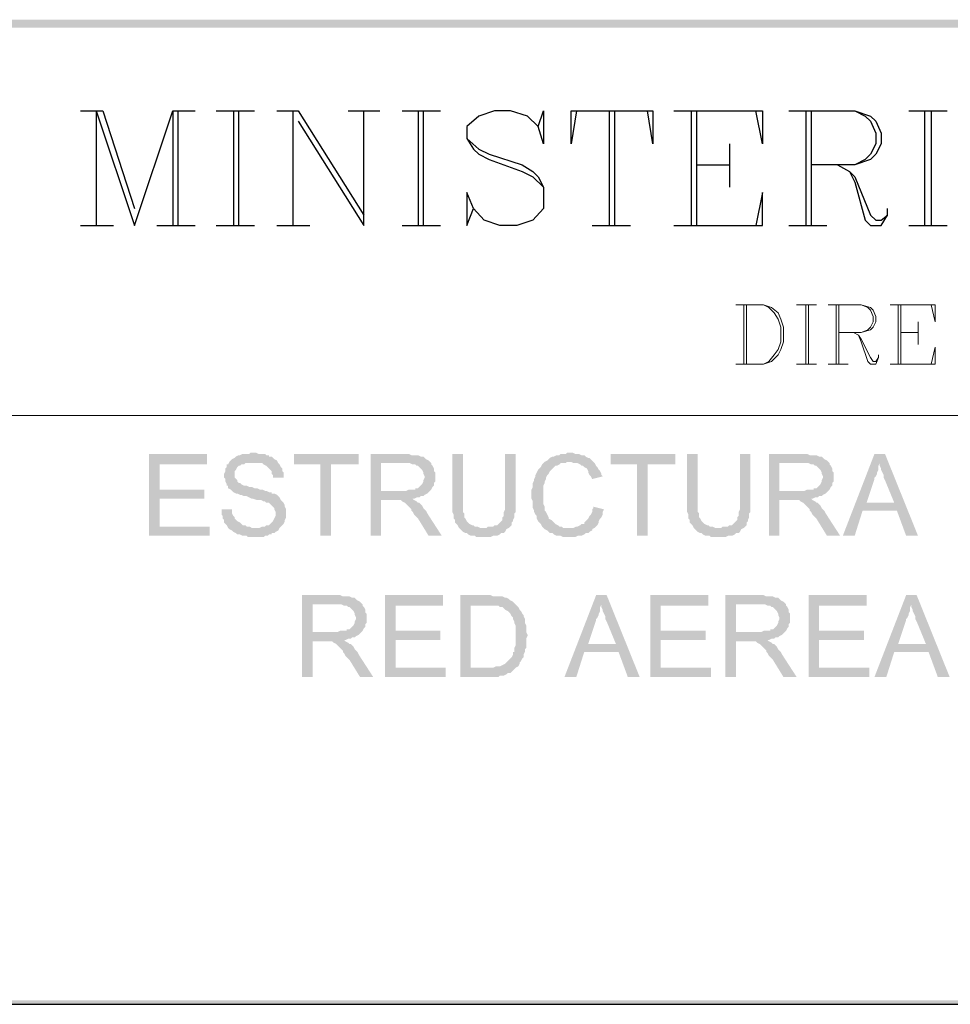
# Model space of a CAD drawing. Header units: millimetres. Extents: x 8 to 202, y 3 to 294.
# Tile 2 of 20: x 61 to 91, y 3 to 35. Entities that reach past the tile are written whole.
import ezdxf

# ---------------------------------------------------------------- set-up
doc = ezdxf.new("R2010")
doc.units = ezdxf.units.MM
doc.layers.add('DGE_CONTORNOS', color=7, linetype='Continuous', lineweight=0)
doc.layers.add('DGE_RELLENO', color=7, linetype='Continuous', lineweight=0)

msp = doc.modelspace()

# ---------------------------------------------------------------- hatches: boundary and pattern name
at = {"layer": 'DGE_RELLENO', "true_color": 0x000000}
for points in [[(23.4527, 34.8263), (23.7067, 34.5723), (201.9723, 34.8263)], [(23.7067, 34.5723), (201.9723, 34.8263), (201.8453, 34.5723)], [(67.183, 20.8986), (65.3203, 20.8986), (65.3203, 18.2739), (67.2677, 18.2739), (67.2677, 18.5703), (65.659, 18.5703), (65.659, 19.4593), (67.0983, 19.4593), (67.0983, 19.7556), (65.659, 19.7556), (65.659, 20.5599), (67.183, 20.5599)], [(68.6647, 20.9409), (68.58, 20.9409), (68.5377, 20.8986), (68.326, 20.8986), (68.2413, 20.8563), (68.199, 20.8563), (68.1143, 20.814), (68.072, 20.7716), (67.9873, 20.7293), (67.945, 20.6869), (67.9027, 20.6446), (67.8603, 20.5599), (67.818, 20.5599), (67.818, 20.4753), (67.7757, 20.4329), (67.7757, 20.3483), (67.7333, 20.2636), (67.7333, 20.1366), (67.7757, 20.0943), (67.7757, 20.0096), (67.818, 19.9249), (67.818, 19.8826), (67.8603, 19.8826), (67.8603, 19.798), (67.945, 19.7556), (67.9873, 19.7133), (68.0297, 19.6709), (68.1143, 19.6286), (68.1567, 19.6286), (68.2413, 19.5863), (68.2837, 19.5863), (68.3683, 19.5439), (68.453, 19.5439), (68.5377, 19.5016), (68.6223, 19.4593), (68.6647, 19.4593), (68.7917, 19.4169), (68.9187, 19.4169), (69.0033, 19.3746), (69.0457, 19.3746), (69.088, 19.3323), (69.1727, 19.3323), (69.215, 19.29), (69.2573, 19.2476), (69.2997, 19.2053), (69.342, 19.163), (69.342, 19.1206), (69.3843, 19.0359), (69.3843, 18.9089), (69.342, 18.8243), (69.2997, 18.7396), (69.2573, 18.6973), (69.215, 18.6549), (69.1727, 18.6126), (69.088, 18.6126), (69.0457, 18.5703), (68.961, 18.5703), (68.8763, 18.5279), (67.8603, 18.5279), (67.9027, 18.4856), (67.9873, 18.4433), (68.0297, 18.4009), (68.1143, 18.3586), (68.1567, 18.3163), (68.2413, 18.3163), (68.326, 18.2739), (68.453, 18.2739), (68.4953, 18.2316), (68.7493, 18.2316), (69.0033, 18.2316), (69.0457, 18.2739), (69.1303, 18.2739), (69.1727, 18.3163), (69.2573, 18.3163), (69.2573, 18.3586), (69.342, 18.3586), (69.3843, 18.4009), (69.469, 18.4433), (69.5113, 18.5279), (69.5537, 18.5703), (69.596, 18.6126), (69.6383, 18.6549), (69.6807, 18.7396), (69.6807, 18.782), (69.723, 18.8666), (69.723, 19.1206), (69.6807, 19.2053), (69.6807, 19.2476), (69.6383, 19.3323), (69.596, 19.3746), (69.5537, 19.4169), (69.5113, 19.5016), (69.469, 19.5439), (69.4267, 19.5863), (69.342, 19.6286), (69.2573, 19.6286), (69.2573, 19.6709), (69.1727, 19.6709), (69.088, 19.7133), (69.0457, 19.7133), (68.961, 19.7556), (68.8763, 19.7556), (68.7917, 19.798), (68.707, 19.798), (68.6223, 19.8403), (68.5377, 19.8403), (68.453, 19.8826), (68.3683, 19.8826), (68.2837, 19.9249), (68.2413, 19.9673), (68.199, 19.9673), (68.1567, 20.0096), (68.1567, 20.0519), (68.1143, 20.0943), (68.072, 20.1366), (68.072, 20.3483), (68.1143, 20.3906), (68.1567, 20.4753), (68.199, 20.5176), (68.2413, 20.5176), (68.2837, 20.5599), (68.3683, 20.5599), (68.4107, 20.6023), (69.469, 20.6023), (69.4267, 20.6869), (69.342, 20.7293), (69.2997, 20.7716), (69.2573, 20.814), (69.1727, 20.814), (69.1727, 20.8563), (69.088, 20.8563), (69.0457, 20.8986), (68.834, 20.8986), (68.7493, 20.9409)], [(72.0513, 20.8986), (69.977, 20.8986), (69.977, 20.5599), (70.8237, 20.5599), (70.8237, 18.2739), (71.1623, 18.2739), (71.1623, 20.5599), (72.0513, 20.5599)], [(73.5753, 20.8986), (72.4323, 20.8986), (72.4323, 18.2739), (72.771, 18.2739), (72.771, 19.4169), (73.152, 19.4169), (73.787, 19.4593), (73.8293, 19.4593), (73.914, 19.5016), (73.9987, 19.5016), (74.041, 19.5439), (74.1257, 19.5439), (74.168, 19.5863), (74.2527, 19.6286), (74.295, 19.6709), (74.3373, 19.7133), (72.771, 19.7133), (72.771, 20.6023), (73.5753, 20.6023), (74.3373, 20.6446), (74.295, 20.6869), (74.2103, 20.7293), (74.168, 20.7716), (74.1257, 20.814), (74.041, 20.814), (73.9563, 20.8563), (73.7447, 20.8563), (73.66, 20.8986)], [(75.3957, 20.8986), (75.057, 20.8986), (75.057, 19.0359), (75.0993, 18.9513), (75.0993, 18.8243), (75.1417, 18.782), (75.1417, 18.6973), (75.184, 18.6549), (75.2263, 18.6126), (75.2687, 18.5279), (76.0307, 18.5279), (75.946, 18.5279), (75.8613, 18.5703), (75.7767, 18.5703), (75.7343, 18.6126), (75.692, 18.6126), (75.6073, 18.6549), (75.565, 18.6973), (75.5227, 18.7396), (75.4803, 18.8243), (75.438, 18.8666), (75.438, 18.9936), (75.3957, 19.0359), (75.3957, 19.3746)], [(77.089, 20.8986), (76.7503, 20.8986), (76.7503, 19.1206), (76.708, 19.0359), (76.708, 18.9089), (76.6657, 18.8666), (76.6657, 18.782), (76.6233, 18.7396), (76.581, 18.6973), (76.5387, 18.6549), (76.4963, 18.6126), (76.4117, 18.6126), (76.3693, 18.5703), (76.2, 18.5703), (76.1577, 18.5279), (75.2687, 18.5279), (75.311, 18.4856), (75.3533, 18.4433), (75.3957, 18.4009), (75.4803, 18.3586), (75.5227, 18.3586), (75.565, 18.3163), (75.6497, 18.2739), (75.7767, 18.2739), (75.819, 18.2316), (76.2847, 18.2316), (76.3693, 18.2739), (76.4963, 18.2739), (76.581, 18.3163), (76.6233, 18.3586), (76.708, 18.3586), (76.7503, 18.4009), (76.7927, 18.4856), (76.8773, 18.5279), (76.9197, 18.5703), (76.962, 18.6126), (76.962, 18.6973), (77.0043, 18.7396), (77.0043, 18.782), (77.0467, 18.8666), (77.0467, 18.9936), (77.089, 19.0359), (77.089, 19.3746)], [(78.8247, 20.9409), (78.74, 20.9409), (78.6977, 20.8986), (78.5283, 20.8986), (78.486, 20.8563), (78.4013, 20.8563), (78.3167, 20.814), (78.2743, 20.814), (78.1897, 20.7716), (78.1473, 20.7293), (78.105, 20.6869), (78.0203, 20.6446), (77.978, 20.6023), (77.9357, 20.5599), (77.8933, 20.4753), (77.851, 20.4329), (77.8087, 20.3906), (77.7663, 20.306), (77.724, 20.2213), (77.724, 20.1789), (77.6817, 20.0943), (77.6817, 20.0519), (77.6393, 19.9673), (77.6393, 19.8403), (77.597, 19.7556), (77.597, 19.4593), (77.6393, 19.3746), (77.6393, 19.163), (77.6817, 19.0783), (77.6817, 19.0359), (77.724, 18.9513), (77.7663, 18.9089), (77.7663, 18.8243), (77.8087, 18.7396), (77.851, 18.6973), (77.8933, 18.6549), (77.9357, 18.5703), (77.978, 18.5279), (78.0203, 18.4856), (78.8247, 18.5279), (78.613, 18.5279), (78.5707, 18.5703), (78.486, 18.5703), (78.4437, 18.6126), (78.359, 18.6549), (78.3167, 18.6973), (78.2743, 18.7396), (78.232, 18.782), (78.1473, 18.8243), (78.1473, 18.8666), (78.105, 18.9513), (78.0627, 19.0359), (78.0203, 19.0783), (78.0203, 19.2053), (77.978, 19.29), (77.978, 19.8826), (78.0203, 19.9673), (78.0203, 20.0096), (78.0627, 20.0943), (78.0627, 20.1366), (78.105, 20.2213), (78.1473, 20.2636), (78.1897, 20.3483), (78.232, 20.3906), (78.2743, 20.4329), (78.3167, 20.4753), (78.359, 20.5176), (78.4013, 20.5176), (78.486, 20.5599), (78.5283, 20.6023), (78.6977, 20.6023), (78.74, 20.6446), (79.5867, 20.6446), (79.5443, 20.6869), (79.502, 20.7293), (79.4597, 20.7716), (79.4173, 20.7716), (79.3327, 20.814), (79.2903, 20.8563), (79.2057, 20.8563), (79.121, 20.8986), (78.994, 20.8986), (78.9093, 20.9409)], [(82.2113, 20.8986), (80.137, 20.8986), (80.137, 20.5599), (80.9837, 20.5599), (80.9837, 18.2739), (81.3223, 18.2739), (81.3223, 20.5599), (82.2113, 20.5599)], [(82.931, 20.8986), (82.5923, 20.8986), (82.5923, 19.0359), (82.6347, 18.9513), (82.6347, 18.8243), (82.677, 18.782), (82.677, 18.6973), (82.7193, 18.6549), (82.7617, 18.6126), (82.804, 18.5279), (83.566, 18.5279), (83.4813, 18.5279), (83.3967, 18.5703), (83.312, 18.5703), (83.2697, 18.6126), (83.2273, 18.6126), (83.1427, 18.6549), (83.1003, 18.6973), (83.058, 18.7396), (83.0157, 18.8243), (82.9733, 18.8666), (82.9733, 18.9936), (82.931, 19.0359), (82.931, 19.3746)], [(84.6243, 20.8986), (84.2857, 20.8986), (84.2857, 19.1206), (84.2433, 19.0359), (84.2433, 18.9089), (84.201, 18.8666), (84.201, 18.782), (84.1587, 18.7396), (84.1163, 18.6973), (84.074, 18.6549), (84.0317, 18.6126), (83.947, 18.6126), (83.9047, 18.5703), (83.7353, 18.5703), (83.693, 18.5279), (82.804, 18.5279), (82.8463, 18.4856), (82.8887, 18.4433), (82.931, 18.4009), (83.0157, 18.3586), (83.058, 18.3586), (83.1003, 18.3163), (83.185, 18.2739), (83.312, 18.2739), (83.3543, 18.2316), (83.82, 18.2316), (83.9047, 18.2739), (84.0317, 18.2739), (84.1163, 18.3163), (84.1587, 18.3586), (84.2433, 18.3586), (84.2857, 18.4009), (84.328, 18.4856), (84.4127, 18.5279), (84.455, 18.5703), (84.4973, 18.6126), (84.4973, 18.6973), (84.5397, 18.7396), (84.5397, 18.782), (84.582, 18.8666), (84.582, 18.9936), (84.6243, 19.0359), (84.6243, 19.3746)], [(86.36, 20.8986), (85.217, 20.8986), (85.217, 18.2739), (85.5557, 18.2739), (85.5557, 19.4169), (85.9367, 19.4169), (86.5717, 19.4593), (86.614, 19.4593), (86.6987, 19.5016), (86.7833, 19.5016), (86.8257, 19.5439), (86.9103, 19.5439), (86.9527, 19.5863), (87.0373, 19.6286), (87.0797, 19.6709), (87.122, 19.7133), (85.5557, 19.7133), (85.5557, 20.6023), (86.36, 20.6023), (87.122, 20.6446), (87.0797, 20.6869), (86.995, 20.7293), (86.9527, 20.7716), (86.9103, 20.814), (86.8257, 20.814), (86.741, 20.8563), (86.5293, 20.8563), (86.4447, 20.8986)], [(88.9423, 20.8986), (88.6037, 20.8986), (87.5877, 18.2739), (87.9687, 18.2739), (88.2227, 19.0783), (89.3233, 19.0783), (88.3497, 19.3323), (88.6037, 20.0943), (88.6037, 20.1366), (88.646, 20.1789), (88.6883, 20.2636), (88.6883, 20.306), (88.7307, 20.3906), (88.7307, 20.5176), (88.773, 20.6023)], [(88.9423, 20.8986), (88.773, 20.6023), (88.773, 20.5176), (88.8153, 20.4329), (88.8153, 20.3906), (88.8577, 20.306), (88.9, 20.2213), (88.9, 20.1366), (88.9423, 20.0519), (89.2387, 19.3323), (88.3497, 19.3323), (89.3233, 19.0783), (89.6197, 18.2739), (90.0007, 18.2739)], [(69.469, 20.6023), (68.6647, 20.6023), (68.961, 20.6023), (69.0033, 20.5599), (69.088, 20.5176), (69.1303, 20.4753), (69.1727, 20.4329), (69.215, 20.3906), (69.2573, 20.3483), (69.2573, 20.2636), (69.2997, 20.2213), (69.2997, 20.1366), (69.6383, 20.1366), (69.6383, 20.306), (69.596, 20.3483), (69.596, 20.4329), (69.5537, 20.4753), (69.5113, 20.5599)], [(74.3373, 20.6446), (73.5753, 20.6023), (73.7023, 20.6023), (73.787, 20.5599), (73.8717, 20.5599), (73.914, 20.5176), (73.9563, 20.5176), (73.9987, 20.4753), (74.041, 20.4329), (74.0833, 20.3906), (74.1257, 20.306), (74.1257, 20.2636), (74.168, 20.1789), (74.168, 20.1366), (74.1257, 20.0519), (74.1257, 20.0096), (74.0833, 19.9249), (74.041, 19.8826), (73.9987, 19.8403), (73.9563, 19.798), (73.8717, 19.798), (73.8717, 19.7556), (73.66, 19.7556), (73.5753, 19.7133), (72.771, 19.7133), (74.3373, 19.7133), (74.3797, 19.7556), (74.422, 19.8403), (74.4643, 19.8826), (74.4643, 19.9673), (74.5067, 20.0096), (74.5067, 20.306), (74.4643, 20.3483), (74.4643, 20.4329), (74.422, 20.5176), (74.3797, 20.5599), (74.3797, 20.6023)], [(79.5867, 20.6446), (78.8247, 20.6446), (78.867, 20.6446), (78.9517, 20.6023), (79.0787, 20.6023), (79.1633, 20.5599), (79.2057, 20.5176), (79.248, 20.5176), (79.2903, 20.4753), (79.375, 20.4329), (79.4173, 20.3483), (79.4173, 20.306), (79.4597, 20.2213), (79.502, 20.1789), (79.5443, 20.0943), (79.883, 20.1789), (79.8407, 20.2213), (79.8407, 20.2636), (79.7983, 20.3483), (79.756, 20.3906), (79.7137, 20.4753), (79.6713, 20.5176), (79.629, 20.6023)], [(87.122, 20.6446), (86.36, 20.6023), (86.487, 20.6023), (86.5717, 20.5599), (86.6563, 20.5599), (86.6987, 20.5176), (86.741, 20.5176), (86.7833, 20.4753), (86.8257, 20.4329), (86.868, 20.3906), (86.9103, 20.306), (86.9103, 20.2636), (86.9527, 20.1789), (86.9527, 20.1366), (86.9103, 20.0519), (86.9103, 20.0096), (86.868, 19.9249), (86.8257, 19.8826), (86.7833, 19.8403), (86.741, 19.798), (86.6563, 19.798), (86.6563, 19.7556), (86.4447, 19.7556), (86.36, 19.7133), (85.5557, 19.7133), (87.122, 19.7133), (87.1643, 19.7556), (87.2067, 19.8403), (87.249, 19.8826), (87.249, 19.9673), (87.2913, 20.0096), (87.2913, 20.306), (87.249, 20.3483), (87.249, 20.4329), (87.2067, 20.5176), (87.1643, 20.5599), (87.1643, 20.6023)], [(73.787, 19.4593), (73.152, 19.4169), (73.406, 19.4169), (73.4483, 19.3746), (73.533, 19.3323), (73.5753, 19.29), (73.6177, 19.2476), (73.7023, 19.163), (73.7447, 19.1206), (73.7447, 19.0783), (73.787, 19.0359), (73.8293, 18.9513), (73.8717, 18.9089), (73.9563, 18.8243), (74.295, 18.2739), (74.7183, 18.2739), (74.2527, 18.9936), (74.2103, 19.0783), (74.168, 19.1206), (74.1257, 19.163), (74.0833, 19.2476), (74.041, 19.29), (73.9987, 19.3323), (73.9563, 19.3323), (73.914, 19.3746), (73.8293, 19.4169)], [(86.5717, 19.4593), (85.9367, 19.4169), (86.1907, 19.4169), (86.233, 19.3746), (86.3177, 19.3323), (86.36, 19.29), (86.4023, 19.2476), (86.487, 19.163), (86.5293, 19.1206), (86.5293, 19.0783), (86.5717, 19.0359), (86.614, 18.9513), (86.6563, 18.9089), (86.741, 18.8243), (87.0797, 18.2739), (87.503, 18.2739), (87.0373, 18.9936), (86.995, 19.0783), (86.9527, 19.1206), (86.9103, 19.163), (86.868, 19.2476), (86.8257, 19.29), (86.7833, 19.3323), (86.741, 19.3323), (86.6987, 19.3746), (86.614, 19.4169)], [(67.9873, 19.1206), (67.6487, 19.1206), (67.6487, 18.9513), (67.691, 18.9089), (67.691, 18.8243), (67.7333, 18.782), (67.7333, 18.6973), (67.7757, 18.6549), (67.818, 18.6126), (67.8603, 18.5279), (68.7493, 18.5279), (68.6223, 18.5279), (68.5377, 18.5703), (68.453, 18.5703), (68.4107, 18.6126), (68.326, 18.6126), (68.2837, 18.6549), (68.2413, 18.6973), (68.1567, 18.7396), (68.1143, 18.782), (68.072, 18.8243), (68.072, 18.8666), (68.0297, 18.9089), (67.9873, 18.9936), (67.9873, 19.0783)], [(79.5867, 19.2053), (79.5867, 19.163), (79.5443, 19.1206), (79.5443, 19.0359), (79.502, 18.9513), (79.4597, 18.9089), (79.4173, 18.8243), (79.375, 18.782), (79.3327, 18.7396), (79.2903, 18.6973), (79.2903, 18.6549), (79.2057, 18.6549), (79.1633, 18.6126), (79.0787, 18.5703), (79.0363, 18.5703), (78.9517, 18.5279), (78.8247, 18.5279), (78.0203, 18.4856), (78.105, 18.4433), (78.1473, 18.4009), (78.1897, 18.3586), (78.2743, 18.3586), (78.3167, 18.3163), (78.4013, 18.2739), (78.5283, 18.2739), (78.613, 18.2316), (78.994, 18.2316), (79.0787, 18.2739), (79.2057, 18.2739), (79.2903, 18.3163), (79.3327, 18.3586), (79.4173, 18.3586), (79.4597, 18.4009), (79.5443, 18.4433), (79.5443, 18.4856), (79.629, 18.5279), (79.6713, 18.5703), (79.7137, 18.6126), (79.756, 18.6973), (79.756, 18.7396), (79.7983, 18.8243), (79.8407, 18.8666), (79.883, 18.9513), (79.883, 19.0359), (79.9253, 19.1206)], [(71.374, 16.3689), (70.231, 16.3689), (70.231, 13.7443), (70.5697, 13.7443), (70.5697, 14.8873), (70.9507, 14.8873), (71.5857, 14.9296), (71.628, 14.9296), (71.7127, 14.972), (71.7973, 14.972), (71.8397, 15.0143), (71.9243, 15.0143), (71.9667, 15.0566), (72.0513, 15.0989), (72.0937, 15.1413), (72.136, 15.1836), (70.5697, 15.1836), (70.5697, 16.0726), (71.374, 16.0726), (72.136, 16.115), (72.0937, 16.1573), (72.009, 16.1996), (71.9667, 16.2419), (71.9243, 16.2843), (71.8397, 16.2843), (71.755, 16.3266), (71.5433, 16.3266), (71.4587, 16.3689)], [(72.136, 16.115), (71.374, 16.0726), (71.501, 16.0726), (71.5857, 16.0303), (71.6703, 16.0303), (71.7127, 15.988), (71.755, 15.988), (71.7973, 15.9456), (71.8397, 15.9033), (71.882, 15.8609), (71.9243, 15.7763), (71.9243, 15.7339), (71.9667, 15.6493), (71.9667, 15.607), (71.9243, 15.5223), (71.9243, 15.4799), (71.882, 15.3953), (71.8397, 15.3529), (71.7973, 15.3106), (71.755, 15.2683), (71.6703, 15.2683), (71.6703, 15.2259), (71.4587, 15.2259), (71.374, 15.1836), (70.5697, 15.1836), (72.136, 15.1836), (72.1783, 15.2259), (72.2207, 15.3106), (72.263, 15.3529), (72.263, 15.4376), (72.3053, 15.4799), (72.3053, 15.7763), (72.263, 15.8186), (72.263, 15.9033), (72.2207, 15.988), (72.1783, 16.0303), (72.1783, 16.0726)], [(74.7607, 16.3689), (72.898, 16.3689), (72.898, 13.7443), (74.8453, 13.7443), (74.8453, 14.0406), (73.2367, 14.0406), (73.2367, 14.9296), (74.676, 14.9296), (74.676, 15.2259), (73.2367, 15.2259), (73.2367, 16.0303), (74.7607, 16.0303)], [(76.2, 16.3689), (75.311, 16.3689), (75.311, 13.7443), (76.5387, 13.7443), (76.581, 13.7866), (76.708, 13.7866), (76.7927, 13.8289), (76.835, 13.8713), (76.9197, 13.8713), (76.962, 13.9136), (77.0043, 13.956), (77.0467, 13.9983), (77.089, 14.0406), (75.6497, 14.0406), (75.6497, 16.0303), (76.2, 16.0303), (77.089, 16.0726), (77.0467, 16.115), (77.0043, 16.1573), (76.9197, 16.1996), (76.8773, 16.2419), (76.7927, 16.2843), (76.7503, 16.2843), (76.6657, 16.3266), (76.3693, 16.3266), (76.2847, 16.3689)], [(80.01, 16.3689), (79.6713, 16.3689), (78.6553, 13.7443), (79.0363, 13.7443), (79.2903, 14.5486), (80.391, 14.5486), (79.4173, 14.8026), (79.6713, 15.5646), (79.6713, 15.607), (79.7137, 15.6493), (79.756, 15.7339), (79.756, 15.7763), (79.7983, 15.8609), (79.7983, 15.988), (79.8407, 16.0726)], [(80.01, 16.3689), (79.8407, 16.0726), (79.8407, 15.988), (79.883, 15.9033), (79.883, 15.8609), (79.9253, 15.7763), (79.9677, 15.6916), (79.9677, 15.607), (80.01, 15.5223), (80.3063, 14.8026), (79.4173, 14.8026), (80.391, 14.5486), (80.6873, 13.7443), (81.0683, 13.7443)], [(83.2697, 16.3689), (81.407, 16.3689), (81.407, 13.7443), (83.3543, 13.7443), (83.3543, 14.0406), (81.7457, 14.0406), (81.7457, 14.9296), (83.185, 14.9296), (83.185, 15.2259), (81.7457, 15.2259), (81.7457, 16.0303), (83.2697, 16.0303)], [(84.963, 16.3689), (83.82, 16.3689), (83.82, 13.7443), (84.1587, 13.7443), (84.1587, 14.8873), (84.5397, 14.8873), (85.1747, 14.9296), (85.217, 14.9296), (85.3017, 14.972), (85.3863, 14.972), (85.4287, 15.0143), (85.5133, 15.0143), (85.5557, 15.0566), (85.6403, 15.0989), (85.6827, 15.1413), (85.725, 15.1836), (84.1587, 15.1836), (84.1587, 16.0726), (84.963, 16.0726), (85.725, 16.115), (85.6827, 16.1573), (85.598, 16.1996), (85.5557, 16.2419), (85.5133, 16.2843), (85.4287, 16.2843), (85.344, 16.3266), (85.1323, 16.3266), (85.0477, 16.3689)], [(85.725, 16.115), (84.963, 16.0726), (85.09, 16.0726), (85.1747, 16.0303), (85.2593, 16.0303), (85.3017, 15.988), (85.344, 15.988), (85.3863, 15.9456), (85.4287, 15.9033), (85.471, 15.8609), (85.5133, 15.7763), (85.5133, 15.7339), (85.5557, 15.6493), (85.5557, 15.607), (85.5133, 15.5223), (85.5133, 15.4799), (85.471, 15.3953), (85.4287, 15.3529), (85.3863, 15.3106), (85.344, 15.2683), (85.2593, 15.2683), (85.2593, 15.2259), (85.0477, 15.2259), (84.963, 15.1836), (84.1587, 15.1836), (85.725, 15.1836), (85.7673, 15.2259), (85.8097, 15.3106), (85.852, 15.3529), (85.852, 15.4376), (85.8943, 15.4799), (85.8943, 15.7763), (85.852, 15.8186), (85.852, 15.9033), (85.8097, 15.988), (85.7673, 16.0303), (85.7673, 16.0726)], [(88.3497, 16.3689), (86.487, 16.3689), (86.487, 13.7443), (88.4343, 13.7443), (88.4343, 14.0406), (86.8257, 14.0406), (86.8257, 14.9296), (88.265, 14.9296), (88.265, 15.2259), (86.8257, 15.2259), (86.8257, 16.0303), (88.3497, 16.0303)], [(89.9583, 16.3689), (89.6197, 16.3689), (88.6037, 13.7443), (88.9847, 13.7443), (89.2387, 14.5486), (90.3393, 14.5486), (89.3657, 14.8026), (89.6197, 15.5646), (89.6197, 15.607), (89.662, 15.6493), (89.7043, 15.7339), (89.7043, 15.7763), (89.7467, 15.8609), (89.7467, 15.988), (89.789, 16.0726)], [(89.9583, 16.3689), (89.789, 16.0726), (89.789, 15.988), (89.8313, 15.9033), (89.8313, 15.8609), (89.8737, 15.7763), (89.916, 15.6916), (89.916, 15.607), (89.9583, 15.5223), (90.2547, 14.8026), (89.3657, 14.8026), (90.3393, 14.5486), (90.6357, 13.7443), (91.0167, 13.7443)], [(77.089, 16.0726), (76.2, 16.0303), (76.5387, 16.0303), (76.581, 15.988), (76.6657, 15.988), (76.708, 15.9456), (76.7503, 15.9033), (76.835, 15.8609), (76.8773, 15.8186), (76.9197, 15.7763), (76.962, 15.6916), (77.0043, 15.6493), (77.0043, 15.607), (77.0467, 15.5223), (77.0467, 15.4799), (77.089, 15.3953), (77.089, 14.7603), (77.0467, 14.6756), (77.0467, 14.5486), (77.0043, 14.5486), (77.0043, 14.464), (76.962, 14.3793), (76.9197, 14.3369), (76.8773, 14.2946), (76.835, 14.2523), (76.7927, 14.2099), (76.7503, 14.1676), (76.6657, 14.1253), (76.581, 14.0829), (76.454, 14.0829), (76.3693, 14.0406), (75.6497, 14.0406), (77.089, 14.0406), (77.1737, 14.0829), (77.216, 14.1676), (77.216, 14.2099), (77.2583, 14.2523), (77.3007, 14.3369), (77.343, 14.3793), (77.343, 14.464), (77.3853, 14.5486), (77.3853, 14.6333), (77.4277, 14.6756), (77.4277, 14.972), (77.47, 15.0566), (77.47, 15.0989), (77.4277, 15.1836), (77.4277, 15.3953), (77.3853, 15.4799), (77.3853, 15.607), (77.343, 15.6916), (77.343, 15.7339), (77.3007, 15.7763), (77.2583, 15.8609), (77.216, 15.9033), (77.1737, 15.988), (77.1313, 16.0303)], [(71.5857, 14.9296), (70.9507, 14.8873), (71.2047, 14.8873), (71.247, 14.8449), (71.3317, 14.8026), (71.374, 14.7603), (71.4163, 14.7179), (71.501, 14.6333), (71.5433, 14.5909), (71.5433, 14.5486), (71.5857, 14.5063), (71.628, 14.4216), (71.6703, 14.3793), (71.755, 14.2946), (72.0937, 13.7443), (72.517, 13.7443), (72.0513, 14.464), (72.009, 14.5486), (71.9667, 14.5909), (71.9243, 14.6333), (71.882, 14.7179), (71.8397, 14.7603), (71.7973, 14.8026), (71.755, 14.8026), (71.7127, 14.8449), (71.628, 14.8873)], [(85.1747, 14.9296), (84.5397, 14.8873), (84.7937, 14.8873), (84.836, 14.8449), (84.9207, 14.8026), (84.963, 14.7603), (85.0053, 14.7179), (85.09, 14.6333), (85.1323, 14.5909), (85.1323, 14.5486), (85.1747, 14.5063), (85.217, 14.4216), (85.2593, 14.3793), (85.344, 14.2946), (85.6827, 13.7443), (86.106, 13.7443), (85.6403, 14.464), (85.598, 14.5486), (85.5557, 14.5909), (85.5133, 14.6333), (85.471, 14.7179), (85.4287, 14.7603), (85.3863, 14.8026), (85.344, 14.8026), (85.3017, 14.8449), (85.217, 14.8873)], [(201.9723, 3.2456), (201.8453, 3.3726), (23.5797, 3.2456)], [(201.8453, 3.3726), (23.5797, 3.2456), (23.7067, 3.3726)]]:
    msp.add_hatch(color=7, dxfattribs=at).paths.add_polyline_path(points, flags=0)

# ---------------------------------------------------------------- linework, layer by layer
at = {"layer": 'DGE_CONTORNOS', "lineweight": 25}
for points in [[(63.119, 31.9053), (63.8387, 31.9053)], [(63.627, 31.9053), (63.627, 28.2223)], [(63.627, 31.9053), (64.8547, 28.2223), (66.0823, 31.9053), (66.0823, 28.2223)], [(63.8387, 31.9053), (64.8547, 28.7726)], [(66.0823, 31.9053), (66.802, 31.9053)], [(66.2517, 31.9053), (66.2517, 28.2223)], [(67.4793, 31.9053), (68.707, 31.9053)], [(68.0297, 31.9053), (68.0297, 28.2223)], [(68.199, 31.9053), (68.199, 28.2223)], [(69.4267, 31.9053), (70.104, 31.9053)], [(69.9347, 31.9053), (69.9347, 28.2223)], [(70.104, 31.9053), (72.2207, 28.5609)], [(70.104, 31.5666), (72.2207, 28.2223), (72.2207, 31.9053)], [(71.7127, 31.9053), (72.7287, 31.9053)], [(73.4483, 31.9053), (74.676, 31.9053)], [(73.9563, 31.9053), (73.9563, 28.2223)], [(74.1257, 31.9053), (74.1257, 28.2223)], [(77.8087, 31.3973), (77.978, 31.9053), (77.978, 30.847), (77.8087, 31.3973), (77.47, 31.7359), (76.9197, 31.9053), (76.4117, 31.9053), (75.9037, 31.7359), (75.5227, 31.3973), (75.5227, 31.0163), (75.7343, 30.6776), (75.9037, 30.5083), (76.2423, 30.339), (77.3007, 29.9579), (77.6393, 29.7886), (77.978, 29.4499)], [(79.0363, 31.9053), (78.867, 30.847), (78.867, 31.9053), (81.4917, 31.9053), (81.4917, 30.847), (81.3223, 31.9053)], [(80.0947, 31.9053), (80.0947, 28.2223)], [(80.264, 31.9053), (80.264, 28.2223)], [(82.169, 31.9053), (85.0053, 31.9053), (85.0053, 30.847), (84.7937, 31.9053)], [(82.7193, 31.9053), (82.7193, 28.2223)], [(82.8887, 31.9053), (82.8887, 28.2223)], [(85.852, 31.9053), (87.9687, 31.9053), (88.4767, 31.7359), (88.646, 31.5666), (88.8153, 31.1856), (88.8153, 30.847), (88.646, 30.5083), (88.4767, 30.339), (87.9687, 30.1696), (86.5717, 30.1696)], [(86.4023, 31.9053), (86.4023, 28.2223)], [(86.5717, 31.9053), (86.5717, 28.2223)], [(87.9687, 31.9053), (88.3073, 31.7359), (88.4767, 31.5666), (88.646, 31.1856), (88.646, 30.847), (88.4767, 30.5083), (88.3073, 30.339), (87.9687, 30.1696)], [(89.7043, 31.9053), (90.932, 31.9053)], [(90.2123, 31.9053), (90.2123, 28.2223)], [(90.424, 31.9053), (90.424, 28.2223)], [(75.5227, 31.0163), (75.9037, 30.6776), (76.2423, 30.5083), (77.3007, 30.1696), (77.6393, 29.9579), (77.8087, 29.7886), (77.978, 29.4499), (77.978, 28.7726), (77.6393, 28.3916), (77.1313, 28.2223), (76.581, 28.2223), (76.073, 28.3916), (75.7343, 28.7726), (75.5227, 29.2806), (75.5227, 28.2223), (75.7343, 28.7726)], [(83.947, 30.847), (83.947, 29.4499)], [(82.8887, 30.1696), (83.947, 30.1696)], [(87.4183, 30.1696), (87.7993, 29.9579), (87.9687, 29.7886), (88.4767, 28.5609), (88.646, 28.3916), (88.8153, 28.3916), (89.027, 28.5609)], [(87.7993, 29.9579), (87.9687, 29.6193), (88.3073, 28.3916), (88.4767, 28.2223), (88.8153, 28.2223), (89.027, 28.5609), (89.027, 28.7726)], [(82.169, 28.2223), (85.0053, 28.2223), (85.0053, 29.2806), (84.7937, 28.2223)], [(63.119, 28.2223), (64.1773, 28.2223)], [(65.5743, 28.2223), (66.802, 28.2223)], [(67.4793, 28.2223), (68.707, 28.2223)], [(69.4267, 28.2223), (70.485, 28.2223)], [(73.4483, 28.2223), (74.676, 28.2223)], [(79.5443, 28.2223), (80.772, 28.2223)], [(85.852, 28.2223), (87.0797, 28.2223)], [(89.7043, 28.2223), (90.932, 28.2223)], [(7.874, 3.2456), (201.9723, 3.2456)]]:
    msp.add_lwpolyline(points, dxfattribs=at)
at = {"layer": 'DGE_CONTORNOS', "lineweight": 5}
for points in [[(84.1587, 25.6823), (85.0477, 25.6823), (85.3017, 25.5976), (85.5133, 25.4283), (85.598, 25.2166), (85.6827, 24.9626), (85.6827, 24.497), (85.598, 24.2429), (85.5133, 24.0736), (85.3017, 23.8619), (85.0477, 23.7773), (84.1587, 23.7773)], [(84.4127, 25.6823), (84.4127, 23.7773)], [(84.4973, 25.6823), (84.4973, 23.7773)], [(85.0477, 25.6823), (85.217, 25.5976), (85.3863, 25.4283), (85.5133, 25.2166), (85.598, 24.9626), (85.598, 24.497), (85.5133, 24.2429), (85.3863, 24.0736), (85.217, 23.8619), (85.0477, 23.7773)], [(86.106, 25.6823), (86.741, 25.6823)], [(86.4023, 25.6823), (86.4023, 23.7773)], [(86.487, 25.6823), (86.487, 23.7773)], [(87.122, 25.6823), (88.1803, 25.6823), (88.4767, 25.5976), (88.5613, 25.513), (88.646, 25.3013), (88.646, 25.132), (88.5613, 24.9626), (88.4767, 24.8779), (88.1803, 24.7933), (87.4607, 24.7933)], [(87.376, 25.6823), (87.376, 23.7773)], [(87.4607, 25.6823), (87.4607, 23.7773)], [(88.1803, 25.6823), (88.392, 25.5976), (88.4767, 25.513), (88.5613, 25.3013), (88.5613, 25.132), (88.4767, 24.9626), (88.392, 24.8779), (88.1803, 24.7933)], [(89.1117, 25.6823), (90.551, 25.6823), (90.551, 25.132), (90.424, 25.6823)], [(89.3657, 25.6823), (89.3657, 23.7773)], [(89.4503, 25.6823), (89.4503, 23.7773)], [(90.0007, 25.132), (90.0007, 24.4123)], [(87.9263, 24.7933), (88.0957, 24.7086), (88.1803, 24.5816), (88.4767, 23.989), (88.5613, 23.8619), (88.646, 23.8619), (88.7307, 23.989)], [(88.0957, 24.7086), (88.1803, 24.497), (88.392, 23.8619), (88.4767, 23.7773), (88.646, 23.7773), (88.7307, 23.989), (88.7307, 24.0736)], [(89.4503, 24.7933), (90.0007, 24.7933)], [(89.1117, 23.7773), (90.551, 23.7773), (90.551, 24.3276), (90.424, 23.7773)], [(86.106, 23.7773), (86.741, 23.7773)], [(87.122, 23.7773), (87.757, 23.7773)]]:
    msp.add_lwpolyline(points, dxfattribs=at)
at = {"layer": 'DGE_CONTORNOS', "lineweight": 9}
msp.add_lwpolyline([(23.5797, 22.1263), (201.9723, 22.1263)], dxfattribs=at)
at = {"layer": 'DGE_CONTORNOS', "lineweight": 13}
msp.add_lwpolyline([(23.5797, 3.2456), (201.9723, 3.2456)], dxfattribs=at)

doc.saveas('drawing.dxf')
